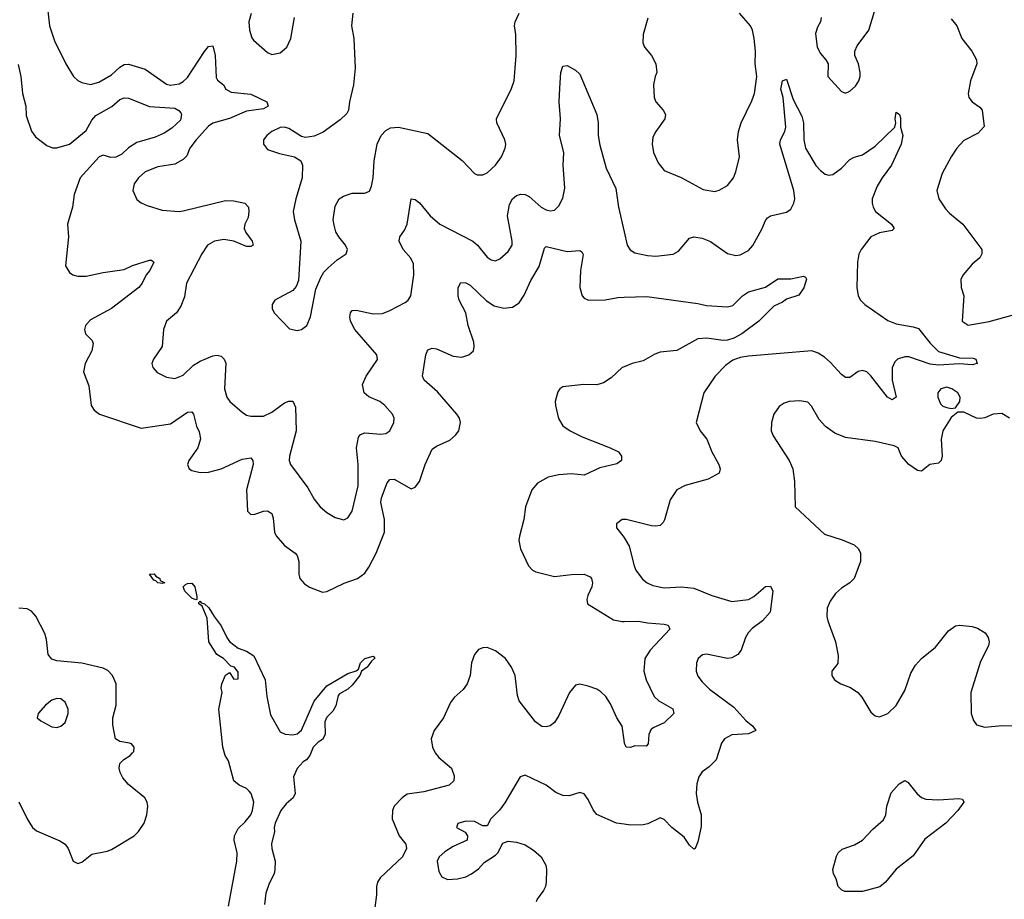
# Model space of a CAD drawing. Header units: inches. Extents: x 2143765 to 2212928, y 878963 to 1017374.
# Tile 84 of 256: x 2157135 to 2161802, y 941849 to 946020. Entities that reach past the tile are written whole.
import ezdxf

# ---------------------------------------------------------------- set-up
doc = ezdxf.new("R2010")
doc.units = ezdxf.units.IN
doc.header["$MEASUREMENT"] = 0
doc.layers.add('C1954', color=7, linetype='Continuous')
doc.layers.add('C1964', color=7, linetype='Continuous')

msp = doc.modelspace()

# ---------------------------------------------------------------- linework, layer by layer
at = {"layer": 'C1954', "color": 5}
for points, elevation in [([(2157264.2, 946090), (2157275.2, 945990), (2157299.1, 945919.1), (2157352.9, 945810), (2157390, 945750.4), (2157410, 945732), (2157430, 945721.1), (2157470, 945712.9), (2157510, 945722.7), (2157570, 945757.4), (2157610, 945795.2), (2157630, 945806.5), (2157650, 945808.8), (2157730, 945785.5), (2157830, 945714), (2157850, 945709.1), (2157890, 945715.2), (2157910, 945726.4), (2157930, 945745.8), (2158010, 945868.9), (2158030, 945892.2), (2158050, 945896.3), (2158061.3, 945850), (2158065.7, 945745.7), (2158072.5, 945732.5), (2158100.3, 945710), (2158112.4, 945690), (2158136.5, 945676.5), (2158230, 945666), (2158306.4, 945630), (2158312, 945610), (2158290, 945597.6), (2158210, 945586.2), (2158130, 945551.7), (2158050, 945528.7), (2158030, 945515.1), (2157971.6, 945450), (2157941.3, 945410), (2157926.6, 945373.4), (2157910, 945356), (2157870, 945335.1), (2157790, 945322), (2157730, 945298), (2157697.3, 945270), (2157678, 945242), (2157670.6, 945210), (2157690, 945166.8), (2157710, 945150.7), (2157738.4, 945138.4), (2157810, 945116.4), (2157890, 945110.4), (2157910, 945113.1), (2158110, 945162.7), (2158150, 945161.2), (2158202, 945150), (2158219.6, 945130), (2158220.7, 945110), (2158217.8, 945082.2), (2158202.6, 945050), (2158199, 945030), (2158206.9, 945010), (2158236.2, 944970), (2158241.1, 944950), (2158230, 944943.5), (2158210, 944943.7), (2158150, 944969.2), (2158102.1, 944977.9), (2158058, 944970), (2158025.7, 944950), (2157997.4, 944910), (2157925.8, 944770), (2157915.2, 944704.8), (2157898.4, 944661.6), (2157878.4, 944630), (2157830.3, 944589.7), (2157816.5, 944550), (2157810.3, 944470), (2157768.2, 944410), (2157761.6, 944390), (2157766, 944370), (2157786.5, 944346.5), (2157830, 944325.3), (2157870, 944318.7), (2157910, 944333.7), (2157959, 944381), (2157990, 944400.2), (2158050, 944425.2), (2158070, 944428.8), (2158090, 944424.4), (2158104.4, 944410), (2158111.4, 944391.4), (2158106.2, 944270), (2158116.5, 944230), (2158130.3, 944210), (2158190, 944158.7), (2158210, 944144.9), (2158230, 944139), (2158290, 944139.1), (2158330, 944158.8), (2158390, 944202.4), (2158410, 944211.6), (2158430.2, 944210.2), (2158442.4, 944182.4), (2158445, 944070), (2158413.4, 943950), (2158412.6, 943930), (2158418.3, 943910), (2158500, 943800), (2158530, 943746), (2158559.3, 943710), (2158590, 943682.4), (2158630, 943659.3), (2158671.5, 943648.5), (2158690, 943657.3), (2158710.9, 943690), (2158738.6, 943810), (2158739.9, 943910), (2158731.3, 943990), (2158740, 944040), (2158750, 944052.9), (2158770, 944061.2), (2158846.2, 944053.8), (2158870, 944057.4), (2158890, 944070.5), (2158908.3, 944110), (2158909.7, 944130), (2158902.4, 944150), (2158866, 944190), (2158841.6, 944210), (2158790, 944232.1), (2158767.7, 944250), (2158759.8, 944290), (2158777.2, 944330), (2158830, 944407.7), (2158828.3, 944430), (2158723.5, 944550), (2158702.8, 944590), (2158699.2, 944610), (2158702.6, 944630), (2158710, 944640.4), (2158730, 944642.7), (2158810, 944624.6), (2158853.7, 944626.3), (2158890, 944640.2), (2158961.8, 944678.2), (2158976.3, 944690), (2158988.4, 944710), (2159003.1, 944810), (2159002.2, 944862.2), (2158988.3, 944888.3), (2158952.2, 944930), (2158934, 944970), (2158937.4, 944990), (2158958.9, 945021.1), (2158970.7, 945050), (2158990, 945170.6), (2159010, 945167.7), (2159030, 945152), (2159081.1, 945090), (2159126.2, 945050), (2159282, 944970), (2159305.2, 944950), (2159350, 944894.4), (2159370, 944880.5), (2159390, 944875.5), (2159410, 944885.5), (2159450, 944920.3), (2159468.5, 944950), (2159468.8, 944970), (2159447.8, 945090), (2159456.8, 945143.2), (2159470, 945170.2), (2159490, 945186.4), (2159510, 945192.4), (2159530, 945190.2), (2159550, 945181.5), (2159607.4, 945130), (2159630, 945117.3), (2159650, 945114), (2159670, 945117), (2159690, 945136.4), (2159710, 945172.7), (2159719.6, 945220.4), (2159710.4, 945330), (2159714.5, 945390), (2159692.8, 945470), (2159697.7, 945550), (2159691.5, 945630), (2159694.5, 945694.5), (2159699.5, 945770), (2159710, 945798.8), (2159730, 945802.8), (2159770, 945781), (2159790, 945761), (2159870.4, 945570), (2159877, 945530), (2159876.5, 945470), (2159885.3, 945425.3), (2159915.2, 945315.2), (2159960, 945220), (2159973.7, 945130), (2160000, 945014.1)], 440), ([(2158231.4, 946048.6), (2158221.5, 946010), (2158224, 945970), (2158234.3, 945934.3), (2158242.4, 945922.4), (2158310, 945863.8), (2158330, 945854.4), (2158370, 945862.6), (2158401.3, 945890), (2158419.7, 945930), (2158437.6, 946030)], 460), ([(2158713.4, 946050), (2158708, 945990), (2158718.4, 945930), (2158725.7, 945790), (2158716.9, 945710), (2158697.4, 945630), (2158693.4, 945590), (2158685.5, 945574.5), (2158654.6, 945545.4), (2158573.4, 945486.6), (2158530, 945466.6), (2158490, 945460.5), (2158470, 945465.6), (2158410, 945503.8), (2158390, 945509.8), (2158370, 945507.7), (2158330.4, 945490), (2158305.7, 945470), (2158290.4, 945450), (2158290.4, 945430), (2158310, 945403.8), (2158365.9, 945385.8), (2158438, 945370), (2158466.8, 945350), (2158474.9, 945330), (2158474, 945270), (2158443.6, 945170), (2158431.8, 945110), (2158436.9, 945070), (2158467.4, 944970), (2158456.9, 944783.1), (2158446, 944754), (2158430, 944735.1), (2158344.7, 944690), (2158330.9, 944669.1), (2158330.8, 944650), (2158340.7, 944630), (2158413.2, 944553.2), (2158450, 944545.5), (2158470, 944550.6), (2158496, 944570), (2158513.6, 944610), (2158537.8, 944742.2), (2158562.5, 944797.5), (2158576.8, 944823.2), (2158596.2, 944843.8), (2158639.1, 944880.9), (2158682.7, 944910), (2158689.3, 944930), (2158679.3, 944950), (2158647.3, 944990), (2158634, 945014), (2158624.6, 945044.6), (2158620.4, 945070), (2158630, 945136), (2158649.6, 945170), (2158670, 945182.4), (2158710, 945197), (2158770, 945196.4), (2158793.6, 945206.4), (2158803, 945230), (2158809.6, 945269.6), (2158815.1, 945350), (2158829.7, 945430), (2158847.6, 945470), (2158870, 945494.9), (2158892.8, 945507.2), (2158930, 945510.3), (2159070, 945480.3), (2159232.5, 945352.5), (2159290, 945290.8), (2159304, 945284), (2159330, 945284), (2159350, 945293.4), (2159389.4, 945330), (2159418.4, 945370), (2159435.6, 945410), (2159438.4, 945430), (2159434, 945450), (2159396.2, 945530), (2159395.6, 945550), (2159466.4, 945693.6), (2159478.4, 945730), (2159488, 945850), (2159487.1, 945950), (2159479.8, 945990), (2159483.2, 946010), (2159502.9, 946050)], 460), ([(2157127.4, 945807.4), (2157140.7, 945750), (2157147.2, 945670), (2157164.1, 945610), (2157165.9, 945565.9), (2157190, 945490.7), (2157210, 945464.9), (2157263.8, 945423.8), (2157290, 945411.5), (2157310, 945412.3), (2157371.1, 945430), (2157450, 945494.5), (2157476.6, 945543.4), (2157494.8, 945565.2), (2157572, 945608), (2157610, 945641.3), (2157630, 945649.4), (2157650, 945647.9), (2157750, 945608.3), (2157870, 945599.5), (2157889.1, 945589.1), (2157898.3, 945578.3), (2157902.1, 945570), (2157896.7, 945543.3), (2157855.4, 945504.6), (2157818.9, 945481.1), (2157777, 945463), (2157690, 945438), (2157650, 945411.3), (2157618.3, 945381.7), (2157590, 945367.5), (2157566.4, 945366.4), (2157530, 945377.9), (2157511, 945369), (2157421.9, 945270), (2157393.1, 945190), (2157384.5, 945130), (2157362, 945050), (2157365.8, 944990), (2157351.8, 944851.8), (2157370, 944820.4), (2157387.3, 944810), (2157410, 944803.9), (2157450, 944804), (2157530, 944821.5), (2157630, 944835.8), (2157670, 944854.4), (2157750, 944880.2), (2157759.1, 944879.1), (2157770.3, 944870.3), (2157751, 944830), (2157734.4, 944810), (2157715.5, 944770), (2157700.2, 944750), (2157570, 944649.8), (2157470, 944596), (2157446, 944570), (2157441.1, 944550), (2157447.2, 944530), (2157477.8, 944497.8), (2157483.7, 944483.7), (2157477.3, 944450), (2157445.8, 944390), (2157437.8, 944350), (2157463, 944283), (2157473.4, 944190), (2157488.3, 944168.3), (2157513.4, 944150), (2157710, 944082.3), (2157850, 944103.9), (2157930, 944158.2), (2157950, 944159.6), (2157958.2, 944150), (2157972.8, 944092.8), (2157986.2, 944066.2), (2157991.9, 944031.9), (2157978.6, 943990), (2157936.5, 943930), (2157930.6, 943910.6), (2157937.3, 943890), (2157950, 943881.6), (2157990, 943873.1), (2158030, 943873.6), (2158090, 943890.2), (2158190, 943935.1), (2158230, 943941.5), (2158240.2, 943930), (2158241.6, 943910), (2158210.3, 943790.3), (2158214, 943690), (2158230, 943674), (2158250, 943674.9), (2158290, 943688.9), (2158309.8, 943690.2), (2158330, 943678.4), (2158336.7, 943656.7), (2158343.1, 943590), (2158350, 943571.8), (2158390, 943526), (2158440.3, 943490), (2158450, 943478.4), (2158457.6, 943450), (2158458.3, 943390), (2158463.1, 943370), (2158484.5, 943344.5), (2158509.2, 943329.2), (2158570, 943306), (2158590, 943307.6), (2158672.3, 943347.7), (2158736.2, 943370), (2158770, 943395.6), (2158790, 943423.7), (2158825.2, 943490), (2158863.5, 943590), (2158864.5, 943650), (2158847.3, 943730), (2158850, 943752.4), (2158876.9, 943823.1), (2158890, 943838.7), (2158910, 943840.3), (2158990, 943795.3), (2159010, 943802.4), (2159030, 943830.6), (2159056.1, 943910), (2159090, 943983.7), (2159110, 943998), (2159173.6, 944026.4), (2159201.3, 944050), (2159216.4, 944070), (2159223.9, 944110), (2159219.2, 944130), (2159207.4, 944150), (2159114.5, 944254.5), (2159052.4, 944310), (2159044, 944330), (2159059.7, 944430), (2159070, 944454.4), (2159090, 944461.7), (2159110, 944459.1), (2159190, 944424.9), (2159230, 944419.6), (2159264.5, 944430), (2159285.1, 944450), (2159289.8, 944470), (2159286.8, 944490), (2159260.3, 944570), (2159249.8, 944630), (2159218.4, 944690), (2159212.7, 944710), (2159212.6, 944750), (2159226.4, 944773.6), (2159250, 944772.4), (2159270, 944760.2), (2159347.1, 944687.1), (2159383.5, 944663.5), (2159430, 944652.3), (2159470, 944656.9), (2159502.1, 944677.9), (2159526.2, 944713.8), (2159556.9, 944783.1), (2159597.4, 944850), (2159623, 944937), (2159630, 944944.4), (2159730, 944919.8), (2159790, 944924.6), (2159799.7, 944919.7), (2159806, 944906), (2159793.5, 944830), (2159790.3, 944750), (2159801.3, 944710), (2159810, 944699.3), (2159830.3, 944690.3), (2159910, 944691.4), (2159970, 944702), (2160000, 944703.3)], 420), ([(2160000, 944374.1), (2159990.5, 944370), (2159938.4, 944321.6), (2159902.4, 944297.6), (2159870, 944288.4), (2159809.6, 944290.4), (2159710, 944278.3), (2159695.5, 944270), (2159685.4, 944254.6), (2159672.9, 944210), (2159674.3, 944190), (2159688.1, 944128.1), (2159710, 944093.4), (2159743.7, 944070), (2159801.1, 944041.1), (2159933.4, 943990), (2159972.7, 943970), (2159988.2, 943950), (2159987.7, 943930), (2159966, 943914), (2159884.7, 943895.3), (2159810, 943860.3), (2159750, 943866.2), (2159690, 943862), (2159640.5, 943850), (2159590, 943822.3), (2159562.8, 943790), (2159532.6, 943710), (2159524.1, 943650), (2159503.2, 943570), (2159501.3, 943550), (2159509.1, 943510), (2159546.3, 943430), (2159565.3, 943410), (2159581.8, 943401.9), (2159670, 943379.7), (2159750, 943389.1), (2159810, 943390.2), (2159838.2, 943378.2), (2159846, 943370), (2159850.3, 943350), (2159847.2, 943330), (2159827.4, 943290), (2159823.7, 943270), (2159826.4, 943250), (2159950, 943173.8), (2159990, 943165.4), (2160000, 943165.7)], 420), ([(2160000, 943649.4), (2159990, 943649.3), (2159964, 943630), (2159963, 943610), (2160000, 943563.9)], 440), ([(2158123.7, 941816.3), (2158164.2, 942030), (2158165.4, 942070), (2158150.8, 942130), (2158152.7, 942150), (2158170, 942185.2), (2158203.8, 942216.2), (2158230.9, 942250), (2158238.9, 942270), (2158245, 942310), (2158231.4, 942350), (2158222.1, 942362.1), (2158210, 942374), (2158174.5, 942390), (2158149.8, 942410), (2158124.9, 942504.9), (2158108.5, 942530), (2158096.9, 942570), (2158078.5, 942750), (2158094, 942830), (2158089.7, 942850), (2158092.7, 942870), (2158110, 942911.3), (2158130, 942924.7), (2158150, 942892), (2158170, 942894), (2158170, 942926), (2158152.3, 942950), (2158134.8, 942954.8), (2158101.2, 942990), (2158069.6, 943009.6), (2158032, 943070), (2158022.6, 943182.6), (2157998.9, 943238.9), (2157984, 943250), (2157983.1, 943256.9), (2157990, 943262), (2157994.4, 943254.4), (2158010.4, 943250.4), (2158031.7, 943231.7), (2158055.8, 943190), (2158090, 943146), (2158116.1, 943090), (2158130, 943071.8), (2158170, 943039.5), (2158210, 943026), (2158243.8, 943003.8), (2158297.6, 942890), (2158305.4, 942810), (2158323.4, 942723.4), (2158370, 942643), (2158392.5, 942632.5), (2158430, 942629.1), (2158450, 942634), (2158470, 942650.3), (2158530, 942787.7), (2158590, 942861.8), (2158690, 942919.7), (2158730, 942932.4), (2158740.2, 942939.8), (2158749.9, 942970.1), (2158770, 942991.2), (2158810, 943001), (2158816.8, 942996.8), (2158816.3, 942990), (2158801.8, 942978.2), (2158782.4, 942950), (2158754.9, 942930), (2158746.4, 942910), (2158710, 942863.5), (2158690, 942845.7), (2158650, 942822.4), (2158645.1, 942814.9), (2158633, 942767), (2158618.3, 942741.7), (2158590, 942711.8), (2158580.4, 942690), (2158583, 942630), (2158570, 942607), (2158550, 942594.5), (2158526.4, 942570), (2158510.7, 942530), (2158494.8, 942510), (2158478.7, 942501.3), (2158450.2, 942469.8), (2158433.1, 942430), (2158441.1, 942350), (2158430.3, 942330), (2158398, 942302), (2158372, 942270), (2158344.9, 942210), (2158340.7, 942190), (2158343, 942170), (2158328.8, 942111.2), (2158330.2, 942090), (2158346, 942030), (2158344.2, 941990), (2158340.3, 941970), (2158316.5, 941923.5), (2158301.8, 941878.2), (2158295.5, 941824.5)], 380), ([(2157130, 942310.5), (2157170.2, 942230), (2157196, 942190), (2157214.3, 942174.3), (2157325.6, 942125.6), (2157350.2, 942110.2), (2157364.6, 942090), (2157388.4, 942030), (2157410, 942018.4), (2157430, 942025.3), (2157477, 942063), (2157550, 942077.4), (2157570, 942085.4), (2157676.8, 942150), (2157698.2, 942170), (2157724.8, 942210), (2157736.8, 942250), (2157742.2, 942290), (2157739.1, 942310), (2157727.1, 942330), (2157650, 942392.8), (2157624.1, 942424.1), (2157610.7, 942450), (2157606.6, 942470), (2157610, 942492.4), (2157628.1, 942511.9), (2157658.4, 942530), (2157670, 942543), (2157675.6, 942550), (2157678, 942570), (2157665.4, 942585.4), (2157655.3, 942590), (2157610, 942596.9), (2157588.3, 942610), (2157576.6, 942676.6), (2157575.4, 942710), (2157592.2, 942770), (2157591.4, 942870), (2157574.2, 942910), (2157553.2, 942933.2), (2157530, 942945.1), (2157430, 942967.8), (2157310, 942979.5), (2157287.6, 942987.6), (2157269.9, 943009.9), (2157261.3, 943081.3), (2157253.5, 943110), (2157211.7, 943191.7), (2157190, 943215.3), (2157170, 943226.3), (2157130, 943229.8)], 420), ([(2160000, 942602.9), (2159990.6, 942670), (2159964.8, 942710), (2159935.1, 942775.1), (2159913.1, 942810), (2159890, 942833.3), (2159870, 942845.3), (2159830, 942860.3), (2159790, 942868.3), (2159770, 942864.2), (2159740.3, 942830), (2159690, 942720.9), (2159670, 942687), (2159648.7, 942671.3), (2159630, 942666.3), (2159610, 942668), (2159579.7, 942690), (2159503, 942790), (2159494.5, 942814.5), (2159483.1, 942910), (2159465.3, 942950), (2159438, 942990), (2159390, 943026.6), (2159350, 943042.7), (2159330, 943041.7), (2159310, 943032.8), (2159290.3, 943010), (2159275.9, 942970), (2159270.2, 942909.8), (2159256.2, 942870), (2159236.9, 942843.1), (2159194.8, 942805.2), (2159177.2, 942782.8), (2159143.8, 942710), (2159099.7, 942650), (2159085.6, 942610), (2159091.8, 942570), (2159103.7, 942543.7), (2159122, 942522), (2159181.3, 942470), (2159194.4, 942434.4), (2159192.3, 942410), (2159170.1, 942389.9), (2159050, 942359.2), (2158972, 942348), (2158947, 942330), (2158910.3, 942290), (2158902, 942270), (2158900.8, 942230), (2158934, 942150), (2158964.9, 942110), (2158968.3, 942090), (2158950, 942049.7), (2158842.8, 941950), (2158830.3, 941930), (2158825.5, 941910), (2158825.8, 941870), (2158817.4, 941810)], 420), ([(2160000, 942205.2), (2159964, 942210), (2159870, 942251.6), (2159852.9, 942272.9), (2159830, 942322.7), (2159810, 942349.4), (2159790, 942355.6), (2159739.9, 942340.1), (2159710, 942340.4), (2159675.9, 942355.9), (2159629.6, 942390), (2159530, 942438), (2159507.3, 942430), (2159433.9, 942306.1), (2159409, 942271), (2159367.3, 942230), (2159350, 942198), (2159330, 942198), (2159290, 942218), (2159250, 942219.3), (2159211.6, 942208.4), (2159204.7, 942190), (2159246.8, 942166.8), (2159258, 942150), (2159256, 942130), (2159190, 942099.8), (2159150, 942073.6), (2159123.5, 942050), (2159114.4, 942030), (2159121.5, 941981.5), (2159135.6, 941955.6), (2159162.8, 941942.8), (2159210, 941945.2), (2159250, 941956), (2159277, 941970), (2159310, 941994), (2159336.8, 942023.2), (2159390, 942057.6), (2159401.3, 942070), (2159425.4, 942114.6), (2159450, 942123.8), (2159490, 942120.3), (2159530, 942107), (2159570, 942082), (2159606, 942050), (2159628.5, 942010), (2159632, 941990), (2159630.3, 941930), (2159627.4, 941910), (2159618, 941890), (2159587, 941850), (2159583, 941837)], 440)]:
    msp.add_lwpolyline(points, dxfattribs=dict(at, elevation=elevation))
for points, elevation in [([(2157810, 943346.6), (2157790, 943349.6), (2157779.6, 943359.6), (2157770, 943362), (2157749.5, 943390.5), (2157772.6, 943392.6), (2157780.7, 943380.7), (2157798.8, 943370), (2157800.7, 943360.7), (2157822, 943350)], 380), ([(2157970, 943268.7), (2157950, 943277.2), (2157917.2, 943310), (2157909, 943330), (2157919.3, 943340.7), (2157930, 943346.8), (2157950, 943347.3), (2157964.9, 943330), (2157974.8, 943285.2), (2157974, 943270)], 380), ([(2157310, 942801.1), (2157287.3, 942792.7), (2157257.1, 942770), (2157222.8, 942730), (2157218, 942710), (2157235.5, 942695.5), (2157286.9, 942666.9), (2157310, 942663), (2157330, 942670.5), (2157350, 942687.7), (2157364.4, 942730), (2157363.9, 942750), (2157350, 942782.9), (2157330, 942798.9)], 440)]:
    msp.add_lwpolyline(points, close=True, dxfattribs=dict(at, elevation=elevation))
at = {"layer": 'C1964', "color": 5}
for points, elevation in [([(2160933.4, 946030), (2160930.6, 946010), (2160916.1, 945983.9), (2160906.4, 945953.6), (2160915.5, 945890), (2160930, 945858.8), (2160955.5, 945830), (2160966.4, 945810), (2160964.9, 945750), (2161030, 945679.1), (2161050, 945670.7), (2161070, 945680.7), (2161096.1, 945703.9), (2161112, 945730), (2161118.4, 945750), (2161118.4, 945770), (2161111.5, 945810), (2161094, 945850), (2161093.6, 945870), (2161104.7, 945895.2), (2161159.6, 945970), (2161202.9, 946110)], 460), ([(2160113, 946027), (2160090.2, 945950), (2160089.2, 945909.2), (2160097.1, 945890), (2160130.4, 945850), (2160150.4, 945810), (2160154.9, 945770), (2160146.4, 945750), (2160139.5, 945710), (2160142, 945650), (2160150.5, 945630), (2160185.5, 945590), (2160195.5, 945570), (2160192.7, 945550), (2160150, 945489.5), (2160136.7, 945463.3), (2160132.9, 945430), (2160139.6, 945390), (2160161.6, 945341.6), (2160190, 945304.4), (2160270, 945271.8), (2160375.1, 945215.1), (2160430, 945205.2), (2160450, 945211.5), (2160490, 945233.4), (2160517.7, 945270), (2160530, 945298.8), (2160547, 945370), (2160537.7, 945450), (2160541.8, 945490), (2160554.6, 945530), (2160605.4, 945634.6), (2160617.8, 945670), (2160628.5, 945750), (2160620.5, 945810), (2160622.5, 945870), (2160616.6, 945930), (2160608.2, 945970), (2160599.3, 945990), (2160547.5, 946050)], 460), ([(2161550, 946024), (2161576.3, 945990), (2161600.3, 945930), (2161648.5, 945870), (2161670.4, 945830), (2161672.4, 945810), (2161641.6, 945730), (2161630.5, 945670), (2161634, 945650), (2161650.4, 945630.4), (2161685.5, 945605.5), (2161697.1, 945590), (2161707.3, 945512.7), (2161678.9, 945481.1), (2161610, 945447.3), (2161577.6, 945410), (2161550, 945369.5), (2161507.4, 945290), (2161482.4, 945210), (2161492.2, 945170), (2161523.4, 945123.4), (2161542.2, 945102.2), (2161604.9, 945050), (2161694.8, 944930), (2161694.8, 944910), (2161686, 944890), (2161650, 944861.2), (2161606.8, 944810), (2161596, 944790), (2161598, 944750), (2161611, 944710), (2161602, 944590), (2161631.1, 944571.1), (2161730, 944589.1), (2161850, 944622.2)], 460), ([(2160000, 945014.1), (2160014.6, 944950), (2160028.6, 944928.6), (2160050, 944914.6), (2160110, 944901.5), (2160150, 944898.6), (2160232.8, 944907.2), (2160258.3, 944921.7), (2160310, 944984.4), (2160330, 944990.4), (2160370, 944983.1), (2160410, 944967.2), (2160490, 944910.3), (2160530, 944901.5), (2160550, 944905.2), (2160590, 944925.7), (2160610, 944948.4), (2160653, 945027), (2160670, 945068.2), (2160679.8, 945080.2), (2160694, 945090), (2160770, 945107.2), (2160790, 945121.3), (2160805.1, 945150), (2160808.8, 945170), (2160804.5, 945210), (2160738.7, 945430), (2160740.5, 945450), (2160761.4, 945490), (2160766.6, 945510), (2160753.7, 945650), (2160742.2, 945690), (2160750, 945730.5), (2160770, 945737.4), (2160800.6, 945640.6), (2160842, 945562), (2160850.1, 945530.1), (2160851.8, 945450), (2160858.9, 945410), (2160909, 945329), (2160930, 945304.6), (2160953.4, 945286.6), (2160970, 945282), (2160990, 945286.4), (2161030, 945315.3), (2161070, 945356.9), (2161090, 945368), (2161130, 945379.5), (2161190, 945420.2), (2161283.7, 945510), (2161287.6, 945530), (2161284.2, 945550), (2161290, 945581), (2161304.7, 945570), (2161310, 945554), (2161310.5, 945510), (2161321.1, 945470), (2161313.8, 945430), (2161267.6, 945330), (2161222.8, 945270), (2161199.6, 945230), (2161176.1, 945170), (2161174.9, 945150), (2161180.3, 945130), (2161192.2, 945110), (2161266.7, 945050), (2161280.5, 945030), (2161270, 945020.7), (2161210, 945009.8), (2161169.4, 944990.6), (2161123.2, 944930), (2161112.7, 944907.3), (2161106.2, 944870), (2161102.4, 944750), (2161109.1, 944710), (2161120.2, 944690), (2161140.9, 944670), (2161250, 944594), (2161290, 944577.8), (2161370, 944563.8), (2161395, 944555), (2161450, 944485.2), (2161490, 944446.2), (2161590, 944416.5), (2161654.2, 944414.2), (2161667.3, 944410), (2161673, 944390), (2161650, 944383.9), (2161590, 944388.2), (2161490, 944381.8), (2161450, 944386.7), (2161350, 944421.6), (2161330, 944420.7), (2161295.5, 944410), (2161282.7, 944397.3), (2161270, 944368.7), (2161270.9, 944310.9), (2161290.2, 944230), (2161270, 944217.7), (2161248.7, 944230), (2161170, 944331.1), (2161150, 944349.7), (2161130, 944355.8), (2161110, 944351.2), (2161070, 944323.5), (2161050, 944323.5), (2161030, 944337.4), (2160976.4, 944396.4), (2160950, 944418.9), (2160919, 944439), (2160890, 944449.8), (2160590, 944424.8), (2160550, 944417.3), (2160515.4, 944404.6), (2160479.8, 944380.2), (2160432, 944330), (2160377.6, 944250), (2160341.6, 944110), (2160360.4, 944070), (2160391.8, 944030), (2160414.9, 943970), (2160448.4, 943910), (2160455.5, 943890), (2160450.8, 943870), (2160398.3, 943841.7), (2160288.9, 943811.1), (2160250.3, 943789.7), (2160217.4, 943742.6), (2160191.4, 943648.6), (2160184.8, 943635.2), (2160170, 943621.6), (2160150, 943617.4), (2160130, 943620.5), (2160010, 943649.4), (2160000, 943649.4)], 440), ([(2160000, 944703.3), (2160107.9, 944707.9), (2160350, 944673.8), (2160390, 944664.4), (2160490, 944658.5), (2160515.3, 944664.7), (2160560.3, 944710), (2160590, 944729.4), (2160670, 944751.6), (2160728.7, 944791.3), (2160790, 944790.2), (2160850, 944803.8), (2160858.9, 944798.9), (2160863.8, 944790), (2160851.5, 944748.5), (2160827.3, 944712.7), (2160770, 944695.1), (2160750, 944679.5), (2160710, 944660.7), (2160638.7, 944590), (2160558, 944530), (2160519.6, 944510), (2160490, 944500.2), (2160470, 944499.2), (2160391.2, 944508.8), (2160350, 944506.4), (2160250, 944451.6), (2160170, 944442.5), (2160146.1, 944433.9), (2160090, 944401.5), (2160037.3, 944390), (2160000, 944374.1)], 420), ([(2161826.3, 944130), (2161790, 944151.7), (2161750, 944148.8), (2161710, 944132), (2161690, 944128.7), (2161670, 944130.9), (2161610, 944158), (2161582, 944158), (2161550, 944132.7), (2161510.3, 944070), (2161502.9, 944030), (2161507.1, 943950), (2161502.3, 943930), (2161490, 943916.9), (2161448.9, 943911.1), (2161410, 943879.5), (2161390, 943881.6), (2161349.5, 943910), (2161315.1, 943950), (2161299.3, 943990), (2161279.8, 943999.8), (2161190, 944019.8), (2161050, 944038), (2160998.7, 944058.7), (2160955.1, 944090), (2160923.9, 944123.9), (2160887.7, 944187.7), (2160870, 944206), (2160832.1, 944212.1), (2160782, 944210), (2160758, 944202), (2160734.3, 944185.7), (2160710.3, 944149.7), (2160698.4, 944110), (2160696.4, 944070), (2160706.4, 944046.4), (2160782, 943930), (2160799.6, 943890), (2160807.6, 943830), (2160810.4, 943710), (2160950, 943579.6), (2161033.5, 943553.5), (2161090, 943530.4), (2161110.7, 943510), (2161120.7, 943490), (2161120.5, 943450), (2161090.3, 943369.8), (2161070, 943349.5), (2161030, 943323.7), (2161001.8, 943298.2), (2160977.1, 943262.9), (2160963.1, 943230), (2160960.9, 943190), (2160965.3, 943170), (2161001.1, 943070), (2161014.9, 943005.1), (2161012.7, 942967.3), (2160984.7, 942930), (2160984.9, 942910), (2160997.3, 942890), (2161027.3, 942870), (2161073.7, 942853.7), (2161108, 942830), (2161127.3, 942807.3), (2161170, 942736), (2161190, 942718.8), (2161210, 942714), (2161250, 942730.7), (2161290, 942768), (2161330, 942838.8), (2161359.4, 942920.6), (2161380.4, 942959.6), (2161409.7, 942990.3), (2161476.2, 943043.8), (2161538, 943122), (2161570, 943146), (2161591.8, 943148.2), (2161650, 943142.6), (2161674.8, 943134.8), (2161711.7, 943111.7), (2161725.5, 943090), (2161730.4, 943070), (2161726.4, 943050), (2161690, 942977.2), (2161643.6, 942830), (2161644.2, 942730), (2161656.2, 942696.2), (2161670, 942676.3), (2161710, 942665.7), (2161790, 942673.2), (2161870, 942672.1)], 460), ([(2160000, 943563.9), (2160001.8, 943561.8), (2160023.4, 943523.4), (2160046.7, 943430), (2160055.6, 943410), (2160087.2, 943367.2), (2160109.3, 943349.3), (2160136.3, 943336.3), (2160190, 943326.5), (2160270, 943331.1), (2160330, 943324.2), (2160416.3, 943290), (2160510, 943260.8), (2160589.7, 943270.2), (2160615.1, 943284.9), (2160670, 943331.6), (2160693.6, 943333.6), (2160704.9, 943310), (2160692.2, 943210), (2160655.3, 943170), (2160607.1, 943132.9), (2160587.8, 943112.2), (2160575.2, 943090), (2160554.9, 943030), (2160539.5, 943010), (2160510, 942993.1), (2160490, 942990.8), (2160390, 943010.8), (2160371.8, 943008.2), (2160350.4, 942990), (2160342.6, 942970), (2160341.1, 942930), (2160350, 942907.7), (2160370, 942879.3), (2160405.3, 942845.3), (2160519.7, 942759.7), (2160577.5, 942697.5), (2160610.4, 942670), (2160624.9, 942650), (2160590, 942634), (2160510, 942628.4), (2160475.5, 942610), (2160461.3, 942590), (2160436.4, 942510), (2160403, 942477), (2160370, 942453), (2160353.4, 942430), (2160344.1, 942395.9), (2160341, 942350), (2160347, 942310), (2160364.3, 942250), (2160365.5, 942194.5), (2160350, 942122), (2160336, 942090), (2160330, 942086), (2160310, 942106), (2160283.8, 942143.8), (2160226, 942190), (2160190, 942226.6), (2160170, 942234.5), (2160112.9, 942207.1), (2160090, 942201.3), (2160030, 942201.1), (2160000, 942205.2)], 440), ([(2160000, 943165.7), (2160068.1, 943168.1), (2160110, 943159.4), (2160190, 943154.2), (2160208.5, 943148.5), (2160215.8, 943130), (2160122.8, 943030), (2160097.8, 942990), (2160093.8, 942930), (2160103.9, 942890), (2160142, 942810), (2160163.7, 942790), (2160230, 942752.3), (2160235.8, 942730), (2160190, 942685.4), (2160138, 942662), (2160127.1, 942652.9), (2160116.9, 942630), (2160113.7, 942586.3), (2160104.7, 942575.3), (2160050, 942576.8), (2160030, 942568.3), (2160010, 942569.6), (2160001.8, 942590), (2160000, 942602.9)], 420)]:
    msp.add_lwpolyline(points, dxfattribs=dict(at, elevation=elevation))
for points, elevation in [([(2161530, 944277.1), (2161501.6, 944270), (2161487, 944250), (2161487, 944230), (2161499, 944199), (2161510, 944186.7), (2161530, 944180.3), (2161550, 944176.4), (2161570, 944179.1), (2161590.9, 944209.1), (2161592.1, 944230), (2161581.7, 944250), (2161553, 944270)], 460), ([(2161490, 942320.2), (2161586.4, 942326.4), (2161603.5, 942323.5), (2161610.4, 942310), (2161581.6, 942270), (2161524.4, 942210), (2161425.6, 942134.4), (2161370, 942055.1), (2161290, 941992.5), (2161239, 941930), (2161211.4, 941908.6), (2161130, 941886.5), (2161046.7, 941886.7), (2161032.2, 941892.2), (2161014.9, 941910), (2161005.5, 941945.5), (2160992.8, 941970), (2160989.8, 941989.8), (2161006.8, 942053.2), (2161014.3, 942070), (2161033.3, 942086.7), (2161092.7, 942107.3), (2161130.4, 942129.6), (2161178.8, 942181.2), (2161230, 942225.7), (2161240.3, 942250), (2161245.8, 942290), (2161266, 942354), (2161302.9, 942397.1), (2161330, 942412.7), (2161345.1, 942405.1), (2161388.4, 942348.4), (2161410, 942331.5), (2161430, 942324.5)], 440)]:
    msp.add_lwpolyline(points, close=True, dxfattribs=dict(at, elevation=elevation))

doc.saveas('drawing.dxf')
